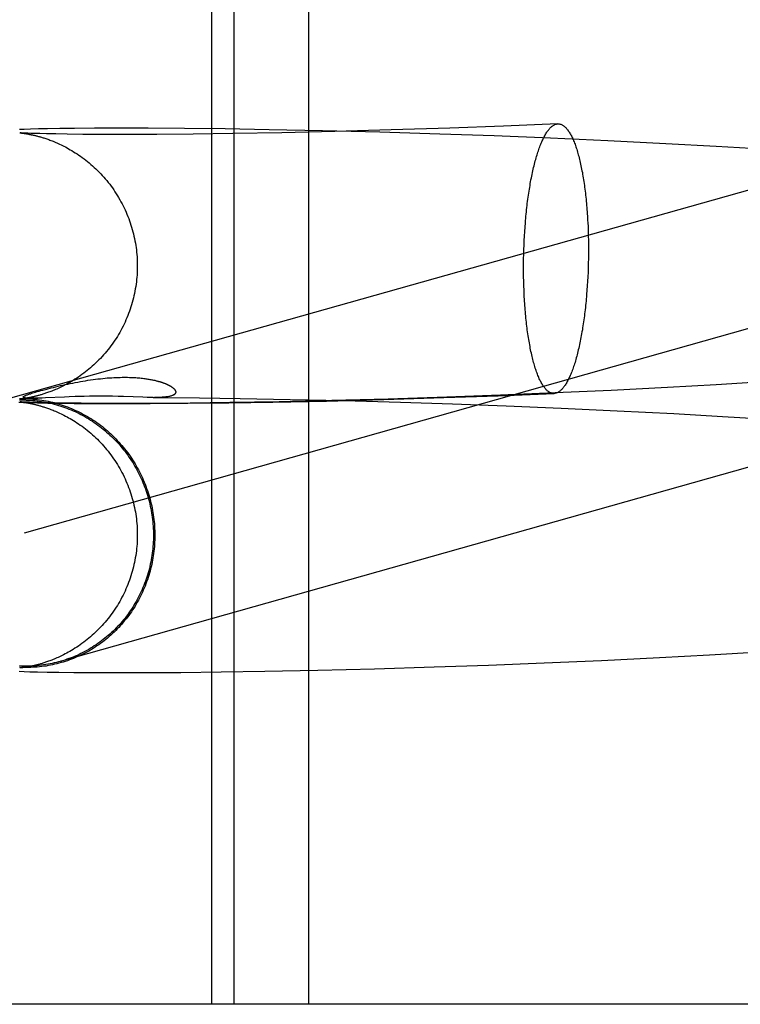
# Model space of a CAD drawing. Header units: inches. Extents: x 0 to 248, y 0 to 160.
# Tile 22 of 73: x 85.9 to 86.005, y 82.026 to 82.169. Entities that reach past the tile are written whole.
import ezdxf

# ---------------------------------------------------------------- set-up
doc = ezdxf.new("R2010")
doc.units = ezdxf.units.IN
doc.header["$LTSCALE"] = 13.627625
doc.header["$MEASUREMENT"] = 0
doc.linetypes.add('HIDDEN', pattern=[0.2, 0.1, -0.1])
doc.layers.add('DEFAULT_2', color=8, linetype='HIDDEN')

msp = doc.modelspace()

# ---------------------------------------------------------------- linework, layer by layer
at = {"layer": 'DEFAULT_2', "color": 8, "linetype": 'HIDDEN'}
for p, q in [((85.92802, 82.18252), (85.92802, 82.02627)), ((85.93123, 82.18252), (85.93123, 82.02627)), ((85.94204, 82.18252), (85.94204, 82.02627)), ((85.97812, 82.15362), (85.97023, 82.15329)), ((85.9009, 82.15282), (85.90022, 82.1528)), ((85.90025, 82.15231), (85.90026, 82.15231)), ((85.90027, 82.15231), (85.90026, 82.15231)), ((85.90027, 82.15231), (85.90029, 82.15231)), ((85.9003, 82.15231), (85.90031, 82.15231)), ((85.90033, 82.15231), (85.90036, 82.15231)), ((85.90047, 82.1523), (85.90038, 82.15231)), ((85.90038, 82.1523), (85.90043, 82.1523)), ((85.90043, 82.1523), (85.9005, 82.15229)), ((85.90061, 82.15229), (85.90047, 82.1523)), ((85.9005, 82.15229), (85.90058, 82.15228)), ((85.90058, 82.15228), (85.90067, 82.15227)), ((85.90078, 82.15228), (85.90061, 82.15229)), ((85.90067, 82.15227), (85.90076, 82.15226)), ((85.90076, 82.15226), (85.90087, 82.15224)), ((85.90106, 82.15227), (85.90078, 82.15228)), ((85.90087, 82.15224), (85.90098, 82.15222)), ((85.90179, 82.15285), (85.9009, 82.15282)), ((85.90098, 82.15222), (85.90111, 82.1522)), ((85.90141, 82.15225), (85.90106, 82.15227)), ((85.90111, 82.1522), (85.90124, 82.15218)), ((85.90124, 82.15218), (85.90138, 82.15216)), ((85.90184, 82.15224), (85.90141, 82.15225)), ((85.90295, 82.15288), (85.90179, 82.15285)), ((85.90237, 82.15222), (85.90184, 82.15224)), ((85.90316, 82.1522), (85.90237, 82.15222)), ((85.90428, 82.1529), (85.90295, 82.15288)), ((85.90413, 82.15217), (85.90316, 82.1522)), ((85.90548, 82.15215), (85.90413, 82.15217)), ((85.90604, 82.15293), (85.90428, 82.1529)), ((85.90712, 82.15212), (85.90548, 82.15215)), ((85.90815, 82.15296), (85.90604, 82.15293)), ((85.90938, 82.1521), (85.90712, 82.15212)), ((85.91107, 82.15298), (85.90815, 82.15296)), ((85.91214, 82.15208), (85.90938, 82.1521)), ((85.9144, 82.15299), (85.91107, 82.15298)), ((85.91557, 82.15208), (85.91214, 82.15208)), ((85.91884, 82.15298), (85.9144, 82.15299)), ((85.92008, 82.15209), (85.91557, 82.15208)), ((85.92408, 82.15294), (85.91884, 82.15298)), ((85.92532, 82.15214), (85.92008, 82.15209)), ((85.92997, 82.15288), (85.92408, 82.15294)), ((85.93107, 82.15221), (85.92532, 82.15214)), ((85.93632, 82.15277), (85.92997, 82.15288)), ((85.93819, 82.15234), (85.93107, 82.15221)), ((85.94408, 82.15261), (85.93632, 82.15277)), ((85.94586, 82.15251), (85.93819, 82.15234)), ((85.95234, 82.1524), (85.94408, 82.15261)), ((85.95398, 82.15273), (85.94586, 82.15251)), ((85.96102, 82.15214), (85.95234, 82.1524)), ((85.9625, 82.153), (85.95398, 82.15273)), ((85.96891, 82.15186), (85.96102, 82.15214)), ((85.97023, 82.15329), (85.9625, 82.153)), ((85.97703, 82.15153), (85.96891, 82.15186)), ((85.98533, 82.15116), (85.97703, 82.15153)), ((85.99375, 82.15075), (85.98533, 82.15116)), ((86.00104, 82.15035), (85.99375, 82.15075)), ((86.02472, 82.14941), (85.89556, 82.11299)), ((86.00835, 82.14992), (86.00104, 82.15035)), ((85.98245, 82.13933), (85.98248, 82.1387)), ((85.97328, 82.13739), (85.97332, 82.13804)), ((85.97332, 82.13804), (85.97337, 82.13868)), ((85.98248, 82.1387), (85.9825, 82.13805)), ((85.9825, 82.13805), (85.98252, 82.13741)), ((85.97322, 82.13608), (85.97325, 82.13674)), ((85.97325, 82.13674), (85.97328, 82.13739)), ((85.98252, 82.13741), (85.98254, 82.13676)), ((85.98254, 82.13676), (85.98254, 82.1361)), ((85.97318, 82.13477), (85.97319, 82.13543)), ((85.97319, 82.13543), (85.97322, 82.13608)), ((85.98254, 82.1361), (85.98255, 82.13545)), ((85.98255, 82.13545), (85.98254, 82.13479)), ((85.97315, 82.13345), (85.97316, 82.13411)), ((85.97315, 82.1328), (85.97315, 82.13345)), ((85.97316, 82.13411), (85.97318, 82.13477)), ((85.98252, 82.13347), (85.9825, 82.13281)), ((85.98254, 82.13413), (85.98252, 82.13347)), ((85.98254, 82.13479), (85.98254, 82.13413)), ((85.97315, 82.13214), (85.97315, 82.1328)), ((85.97316, 82.13149), (85.97315, 82.13214)), ((85.98248, 82.13216), (85.98245, 82.1315)), ((85.9825, 82.13281), (85.98248, 82.13216)), ((86.02996, 82.13084), (85.90087, 82.09443)), ((85.97318, 82.13084), (85.97316, 82.13149)), ((85.97319, 82.13019), (85.97318, 82.13084)), ((85.98242, 82.13085), (85.98238, 82.1302)), ((85.98245, 82.1315), (85.98242, 82.13085)), ((85.97322, 82.12955), (85.97319, 82.13019)), ((85.97325, 82.12891), (85.97322, 82.12955)), ((85.98238, 82.1302), (85.98233, 82.12956)), ((85.90358, 82.11511), (85.90416, 82.11526)), ((85.98581, 82.11507), (85.97773, 82.1147)), ((85.99397, 82.11548), (85.98581, 82.11507)), ((86.00101, 82.11587), (85.99397, 82.11548)), ((86.00804, 82.1163), (86.00101, 82.11587)), ((85.90025, 82.11382), (85.90287, 82.11393)), ((85.90027, 82.11382), (85.90026, 82.11382)), ((85.90029, 82.11382), (85.90028, 82.11382)), ((85.90045, 82.11384), (85.90039, 82.11383)), ((85.90053, 82.11385), (85.90045, 82.11384)), ((85.90062, 82.11386), (85.90053, 82.11385)), ((85.90072, 82.11387), (85.90062, 82.11386)), ((85.90083, 82.11389), (85.90072, 82.11387)), ((85.90095, 82.11391), (85.90083, 82.11389)), ((85.90108, 82.11393), (85.90095, 82.11391)), ((85.90122, 82.11395), (85.90108, 82.11393)), ((85.90136, 82.11397), (85.90122, 82.11395)), ((85.90137, 82.11393), (85.90134, 82.11394)), ((85.90151, 82.114), (85.90136, 82.11397)), ((85.90141, 82.11393), (85.90139, 82.11393)), ((85.90146, 82.11393), (85.90144, 82.11393)), ((85.9015, 82.11393), (85.90148, 82.11393)), ((85.90155, 82.11392), (85.90153, 82.11393)), ((85.90159, 82.11392), (85.90157, 82.11392)), ((85.90177, 82.11392), (85.9017, 82.11392)), ((85.90184, 82.11392), (85.90177, 82.11392)), ((85.90191, 82.11392), (85.90186, 82.11392)), ((85.90199, 82.11392), (85.90191, 82.11392)), ((85.90208, 82.11392), (85.90199, 82.11392)), ((85.90218, 82.11392), (85.90208, 82.11392)), ((85.90229, 82.11392), (85.90218, 82.11392)), ((85.90241, 82.11392), (85.90229, 82.11392)), ((85.90255, 82.11392), (85.90241, 82.11392)), ((85.90271, 82.11392), (85.90255, 82.11392)), ((85.90289, 82.11393), (85.90271, 82.11392)), ((85.90316, 82.11394), (85.90289, 82.11393)), ((85.90348, 82.11395), (85.90316, 82.11394)), ((85.90396, 82.11397), (85.90348, 82.11395)), ((85.90672, 82.1141), (85.90396, 82.11397)), ((85.90742, 82.11413), (85.90672, 82.1141)), ((85.90825, 82.11416), (85.90742, 82.11413)), ((85.90889, 82.11418), (85.90825, 82.11416)), ((85.90959, 82.1142), (85.90889, 82.11418)), ((85.91034, 82.11421), (85.90959, 82.1142)), ((85.91114, 82.11422), (85.91034, 82.11421)), ((85.91197, 82.11422), (85.91114, 82.11422)), ((85.91282, 82.11422), (85.91197, 82.11422)), ((85.91367, 82.11421), (85.91282, 82.11422)), ((85.91449, 82.11419), (85.91367, 82.11421)), ((85.91528, 82.11417), (85.91449, 82.11419)), ((85.91808, 82.11407), (85.91528, 82.11417)), ((85.91867, 82.11406), (85.91808, 82.11407)), ((85.91956, 82.11404), (85.91867, 82.11406)), ((85.91956, 82.11404), (85.92092, 82.11403)), ((85.92092, 82.11403), (85.92627, 82.11399)), ((85.92627, 82.11399), (85.93213, 82.11391)), ((85.93213, 82.11391), (85.93937, 82.11377)), ((85.93687, 82.11337), (85.94466, 82.11353)), ((85.94542, 82.11359), (85.93777, 82.11342)), ((85.93937, 82.11377), (85.94714, 82.11359)), ((85.94466, 82.11353), (85.95292, 82.11375)), ((85.95355, 82.11381), (85.94542, 82.11359)), ((85.94714, 82.11359), (85.95537, 82.11336)), ((85.95292, 82.11375), (85.9616, 82.11402)), ((85.96207, 82.11409), (85.95355, 82.11381)), ((85.9616, 82.11402), (85.96949, 82.1143)), ((85.9698, 82.11437), (85.96207, 82.11409)), ((85.96949, 82.1143), (85.97758, 82.11462)), ((85.97773, 82.1147), (85.9698, 82.11437)), ((85.9001, 82.11334), (85.90081, 82.11332)), ((85.90025, 82.11341), (85.90026, 82.11341)), ((85.90026, 82.11341), (85.90026, 82.11341)), ((85.90027, 82.11341), (85.90028, 82.11341)), ((85.90029, 82.11341), (85.90031, 82.11341)), ((85.90033, 82.1134), (85.90035, 82.1134)), ((85.90041, 82.1134), (85.90036, 82.1134)), ((85.90037, 82.1134), (85.90042, 82.11339)), ((85.90052, 82.11339), (85.90041, 82.1134)), ((85.90042, 82.11339), (85.90049, 82.11339)), ((85.90049, 82.11339), (85.90056, 82.11338)), ((85.9007, 82.11338), (85.90052, 82.11339)), ((85.90056, 82.11338), (85.90065, 82.11337)), ((85.90065, 82.11337), (85.90074, 82.11335)), ((85.90094, 82.11337), (85.9007, 82.11338)), ((85.90074, 82.11335), (85.90085, 82.11334)), ((85.90081, 82.11332), (85.90175, 82.11329)), ((85.90085, 82.11334), (85.90096, 82.11332)), ((85.90123, 82.11336), (85.90094, 82.11337)), ((85.90096, 82.11332), (85.90109, 82.1133)), ((85.90109, 82.1133), (85.90122, 82.11328)), ((85.90122, 82.11328), (85.90136, 82.11326)), ((85.90168, 82.11334), (85.90123, 82.11336)), ((85.90225, 82.11332), (85.90168, 82.11334)), ((85.90175, 82.11329), (85.90283, 82.11326)), ((85.90295, 82.1133), (85.90225, 82.11332)), ((85.90283, 82.11326), (85.9043, 82.11323)), ((85.90399, 82.11327), (85.90295, 82.1133)), ((85.90528, 82.11325), (85.90399, 82.11327)), ((85.9043, 82.11323), (85.90604, 82.1132)), ((85.90685, 82.11322), (85.90528, 82.11325)), ((85.90604, 82.1132), (85.90813, 82.11318)), ((85.90913, 82.1132), (85.90685, 82.11322)), ((85.90813, 82.11318), (85.9111, 82.11315)), ((85.91215, 82.11318), (85.90913, 82.1132)), ((85.9111, 82.11315), (85.91449, 82.11315)), ((85.91563, 82.11317), (85.91215, 82.11318)), ((85.91449, 82.11315), (85.9191, 82.11316)), ((85.91969, 82.11319), (85.91563, 82.11317)), ((85.9191, 82.11316), (85.92458, 82.1132)), ((85.92492, 82.11323), (85.91969, 82.11319)), ((85.92458, 82.1132), (85.9305, 82.11327)), ((85.93066, 82.1133), (85.92492, 82.11323)), ((85.9305, 82.11327), (85.93687, 82.11337)), ((85.93777, 82.11342), (85.93066, 82.1133)), ((85.95537, 82.11336), (85.96288, 82.11312)), ((85.96288, 82.11312), (85.97065, 82.11283)), ((85.97065, 82.11283), (85.9786, 82.1125)), ((85.9786, 82.1125), (85.9867, 82.11212)), ((85.9867, 82.11212), (85.99488, 82.1117)), ((85.99488, 82.1117), (86.00193, 82.1113)), ((86.00193, 82.1113), (86.00896, 82.11087)), ((85.99281, 82.07643), (86.00008, 82.07682)), ((86.00008, 82.07682), (86.00737, 82.07725)), ((85.90108, 82.07502), (85.90096, 82.075)), ((85.90122, 82.07504), (85.90108, 82.07502)), ((85.90136, 82.07507), (85.90122, 82.07504)), ((85.90151, 82.0751), (85.90136, 82.07507)), ((85.9516, 82.07481), (85.96023, 82.07507)), ((85.96023, 82.07507), (85.96808, 82.07534)), ((85.96808, 82.07534), (85.97616, 82.07566)), ((85.97616, 82.07566), (85.98442, 82.07602)), ((85.98442, 82.07602), (85.99281, 82.07643)), ((85.90017, 82.07444), (85.90091, 82.07441)), ((85.90028, 82.07492), (85.90027, 82.07492)), ((85.90031, 82.07492), (85.9003, 82.07492)), ((85.90048, 82.07494), (85.90041, 82.07493)), ((85.90055, 82.07495), (85.90048, 82.07494)), ((85.90064, 82.07496), (85.90055, 82.07495)), ((85.90074, 82.07497), (85.90064, 82.07496)), ((85.90084, 82.07499), (85.90074, 82.07497)), ((85.90096, 82.075), (85.90084, 82.07499)), ((85.90091, 82.07441), (85.90173, 82.07438)), ((85.90173, 82.07438), (85.90281, 82.07436)), ((85.90281, 82.07436), (85.90422, 82.07433)), ((85.90422, 82.07433), (85.90591, 82.0743)), ((85.90591, 82.0743), (85.90807, 82.07427)), ((85.90807, 82.07427), (85.91104, 82.07425)), ((85.91104, 82.07425), (85.91431, 82.07424)), ((85.91431, 82.07424), (85.9183, 82.07425)), ((85.9183, 82.07425), (85.92358, 82.07428)), ((85.92358, 82.07428), (85.9294, 82.07435)), ((85.9294, 82.07435), (85.9357, 82.07444)), ((85.9357, 82.07444), (85.9434, 82.0746)), ((85.9434, 82.0746), (85.9516, 82.07481)), ((86.10477, 82.02627), (85.62734, 82.02627))]:
    msp.add_line(p, q, dxfattribs=at)
for points in [[(85.97337, 82.13868), (85.97342, 82.13932), (85.97344, 82.13963), (85.97347, 82.13995), (85.9735, 82.14026), (85.97353, 82.14057), (85.97356, 82.14088), (85.9736, 82.14119), (85.97363, 82.1415), (85.97367, 82.1418), (85.9737, 82.1421), (85.97374, 82.1424), (85.97378, 82.1427), (85.97382, 82.14299), (85.97386, 82.14329), (85.97391, 82.14358), (85.97395, 82.14386), (85.97399, 82.14415), (85.97404, 82.14443), (85.97409, 82.14471), (85.97413, 82.14498), (85.97418, 82.14525), (85.97423, 82.14552), (85.97428, 82.14579), (85.97434, 82.14605), (85.97439, 82.14631), (85.97444, 82.14656), (85.9745, 82.14681), (85.97456, 82.14706), (85.97461, 82.14731), (85.97467, 82.14755), (85.97473, 82.14778), (85.97479, 82.14802), (85.97485, 82.14825), (85.97491, 82.14847), (85.97497, 82.14869), (85.97504, 82.14891), (85.9751, 82.14912), (85.97517, 82.14933), (85.97523, 82.14953), (85.9753, 82.14973), (85.97536, 82.14993), (85.97543, 82.15012), (85.9755, 82.1503), (85.97557, 82.15049), (85.97564, 82.15066), (85.97571, 82.15083), (85.97578, 82.151), (85.97585, 82.15116), (85.97592, 82.15132), (85.976, 82.15147), (85.97607, 82.15162), (85.97614, 82.15176), (85.97622, 82.1519), (85.97629, 82.15203), (85.97637, 82.15216), (85.97644, 82.15228), (85.97652, 82.1524), (85.97659, 82.15251), (85.97667, 82.15262), (85.97675, 82.15272), (85.97683, 82.15282), (85.9769, 82.15291), (85.97698, 82.15299), (85.97706, 82.15307), (85.97714, 82.15315), (85.97722, 82.15322), (85.97729, 82.15328), (85.97737, 82.15334), (85.97745, 82.15339), (85.97753, 82.15344), (85.97761, 82.15348), (85.97769, 82.15352), (85.97777, 82.15355), (85.97785, 82.15357), (85.97793, 82.15359), (85.97801, 82.15361), (85.97809, 82.15362), (85.97812, 82.15362)], [(85.97812, 82.15362), (85.97817, 82.15362), (85.97825, 82.15362), (85.97832, 82.15361), (85.9784, 82.15359), (85.97848, 82.15357), (85.97856, 82.15355), (85.97864, 82.15352), (85.97872, 82.15348), (85.97879, 82.15344), (85.97887, 82.15339), (85.97895, 82.15334), (85.97903, 82.15328), (85.9791, 82.15322), (85.97918, 82.15315), (85.97925, 82.15308), (85.97933, 82.153), (85.97941, 82.15291), (85.97948, 82.15282), (85.97955, 82.15273), (85.97963, 82.15263), (85.9797, 82.15252), (85.97977, 82.15241), (85.97985, 82.15229), (85.97992, 82.15217), (85.97999, 82.15204), (85.98006, 82.15191), (85.98013, 82.15177), (85.9802, 82.15163), (85.98027, 82.15148), (85.98033, 82.15133), (85.9804, 82.15117), (85.98047, 82.15101), (85.98053, 82.15084), (85.9806, 82.15067), (85.98066, 82.15049), (85.98072, 82.15031), (85.98079, 82.15013), (85.98085, 82.14994), (85.98091, 82.14974), (85.98097, 82.14954), (85.98103, 82.14934), (85.98108, 82.14913), (85.98114, 82.14892), (85.9812, 82.1487), (85.98125, 82.14848), (85.98131, 82.14826), (85.98136, 82.14803), (85.98141, 82.1478), (85.98146, 82.14756), (85.98151, 82.14732), (85.98156, 82.14707), (85.98161, 82.14683), (85.98166, 82.14658), (85.9817, 82.14632), (85.98175, 82.14606), (85.98179, 82.1458), (85.98183, 82.14553), (85.98188, 82.14527), (85.98192, 82.14499), (85.98196, 82.14472), (85.98199, 82.14444), (85.98203, 82.14416), (85.98207, 82.14388), (85.9821, 82.14359), (85.98213, 82.1433), (85.98217, 82.14301), (85.9822, 82.14271), (85.98223, 82.14242), (85.98225, 82.14212), (85.98228, 82.14182), (85.98231, 82.14151), (85.98233, 82.14121), (85.98235, 82.1409), (85.98238, 82.14059), (85.9824, 82.14028), (85.98242, 82.13997), (85.98243, 82.13965), (85.98245, 82.13933)], [(85.90036, 82.15231), (85.9003, 82.15231), (85.90029, 82.15231)], [(85.90138, 82.15216), (85.90152, 82.15213), (85.9016, 82.15212), (85.90168, 82.1521), (85.90176, 82.15209), (85.90184, 82.15207), (85.90192, 82.15205), (85.902, 82.15204), (85.90209, 82.15202), (85.90217, 82.152), (85.90226, 82.15198), (85.90235, 82.15196), (85.90244, 82.15194), (85.90254, 82.15191), (85.90263, 82.15189), (85.90273, 82.15186), (85.90283, 82.15184), (85.90294, 82.15181), (85.90304, 82.15178), (85.90315, 82.15175), (85.90326, 82.15172), (85.90338, 82.15168), (85.9035, 82.15165), (85.90362, 82.15161), (85.90375, 82.15157), (85.90388, 82.15153), (85.90401, 82.15148), (85.90415, 82.15144), (85.9043, 82.15139), (85.90445, 82.15133), (85.9046, 82.15128), (85.90476, 82.15122), (85.90492, 82.15115), (85.90509, 82.15109), (85.90527, 82.15102), (85.90545, 82.15094), (85.90563, 82.15086), (85.90582, 82.15077), (85.90602, 82.15068), (85.90622, 82.15059), (85.90643, 82.15049), (85.90665, 82.15038), (85.90687, 82.15027), (85.90709, 82.15015), (85.90732, 82.15002), (85.90756, 82.14988), (85.9078, 82.14974), (85.90804, 82.14959), (85.90829, 82.14944), (85.90854, 82.14927), (85.9088, 82.1491), (85.90905, 82.14893), (85.9093, 82.14875), (85.90955, 82.14856), (85.9098, 82.14837), (85.91005, 82.14817), (85.9103, 82.14796), (85.91055, 82.14775), (85.91079, 82.14754), (85.91103, 82.14732), (85.91127, 82.14709), (85.91151, 82.14686), (85.91174, 82.14663), (85.91197, 82.14639), (85.91219, 82.14615), (85.91241, 82.1459), (85.91263, 82.14565), (85.91284, 82.1454), (85.91305, 82.14514), (85.91326, 82.14487), (85.91346, 82.14461), (85.91365, 82.14434), (85.91384, 82.14406), (85.91403, 82.14379), (85.91421, 82.14351), (85.91439, 82.14322), (85.91456, 82.14294), (85.91473, 82.14265), (85.91489, 82.14236), (85.91505, 82.14206), (85.9152, 82.14176), (85.91535, 82.14146), (85.91549, 82.14116), (85.91563, 82.14085), (85.91576, 82.14055), (85.91589, 82.14024), (85.91601, 82.13992), (85.91612, 82.13961), (85.91623, 82.13929), (85.91634, 82.13898), (85.91644, 82.13866), (85.91653, 82.13833), (85.91662, 82.13801), (85.9167, 82.13769), (85.91678, 82.13736), (85.91685, 82.13703), (85.91692, 82.1367), (85.91698, 82.13637), (85.91703, 82.13604), (85.91708, 82.13571), (85.91712, 82.13538), (85.91716, 82.13505), (85.91719, 82.13471), (85.91722, 82.13438), (85.91724, 82.13405), (85.91725, 82.13371), (85.91726, 82.13338), (85.91726, 82.13307)], [(85.91726, 82.13307), (85.91726, 82.13276), (85.91725, 82.13242), (85.91724, 82.13209), (85.91722, 82.13175), (85.91719, 82.13142), (85.91716, 82.13108), (85.91712, 82.13075), (85.91708, 82.13041), (85.91703, 82.13008), (85.91697, 82.12975), (85.91691, 82.12942), (85.91685, 82.12909), (85.91678, 82.12876), (85.9167, 82.12843), (85.91662, 82.12811), (85.91653, 82.12778), (85.91643, 82.12746), (85.91633, 82.12714), (85.91623, 82.12682), (85.91612, 82.1265), (85.916, 82.12619), (85.91588, 82.12588), (85.91575, 82.12556), (85.91562, 82.12526), (85.91548, 82.12495), (85.91534, 82.12465), (85.91519, 82.12434), (85.91504, 82.12404), (85.91488, 82.12375), (85.91471, 82.12346), (85.91455, 82.12317), (85.91437, 82.12288), (85.91419, 82.12259), (85.91401, 82.12231), (85.91382, 82.12204), (85.91363, 82.12176), (85.91343, 82.12149), (85.91323, 82.12122), (85.91302, 82.12096), (85.91281, 82.1207), (85.9126, 82.12045), (85.91238, 82.12019), (85.91216, 82.11995), (85.91193, 82.1197), (85.9117, 82.11947), (85.91147, 82.11923), (85.91123, 82.119), (85.91099, 82.11878), (85.91075, 82.11856), (85.9105, 82.11834), (85.91026, 82.11813), (85.91001, 82.11793), (85.90976, 82.11773), (85.9095, 82.11754), (85.90925, 82.11735), (85.909, 82.11717), (85.90874, 82.117), (85.90849, 82.11683), (85.90824, 82.11667), (85.908, 82.11651), (85.90775, 82.11636), (85.90751, 82.11622), (85.90727, 82.11609), (85.90704, 82.11596), (85.90682, 82.11585), (85.9066, 82.11573), (85.90639, 82.11563), (85.90619, 82.11553), (85.90599, 82.11543), (85.90579, 82.11535), (85.90561, 82.11526), (85.90542, 82.11518), (85.90524, 82.11511), (85.90507, 82.11504), (85.9049, 82.11497), (85.90474, 82.11491), (85.90458, 82.11485), (85.90442, 82.11479), (85.90428, 82.11474), (85.90413, 82.11469), (85.90399, 82.11464), (85.90386, 82.1146), (85.90373, 82.11456), (85.9036, 82.11452), (85.90348, 82.11448), (85.90336, 82.11444), (85.90324, 82.11441), (85.90313, 82.11438), (85.90302, 82.11435), (85.90292, 82.11432), (85.90281, 82.11429), (85.90271, 82.11427), (85.90261, 82.11424), (85.90252, 82.11422), (85.90242, 82.11419), (85.90233, 82.11417), (85.90224, 82.11415), (85.90215, 82.11413), (85.90207, 82.11411), (85.90198, 82.11409), (85.9019, 82.11408), (85.90182, 82.11406), (85.90174, 82.11404), (85.90166, 82.11403), (85.90159, 82.11401), (85.90151, 82.114)], [(85.98233, 82.12956), (85.98228, 82.12892), (85.98225, 82.12861), (85.98223, 82.12829), (85.9822, 82.12798), (85.98217, 82.12767), (85.98213, 82.12736), (85.9821, 82.12705), (85.98207, 82.12674), (85.98203, 82.12644), (85.98199, 82.12614), (85.98196, 82.12584), (85.98192, 82.12554), (85.98188, 82.12525), (85.98183, 82.12496), (85.98179, 82.12467), (85.98175, 82.12438), (85.9817, 82.1241), (85.98166, 82.12381), (85.98161, 82.12354), (85.98156, 82.12326), (85.98151, 82.12299), (85.98146, 82.12272), (85.98141, 82.12246), (85.98136, 82.12219), (85.98131, 82.12193), (85.98125, 82.12168), (85.9812, 82.12143), (85.98114, 82.12118), (85.98108, 82.12093), (85.98103, 82.12069), (85.98097, 82.12046), (85.98091, 82.12022), (85.98085, 82.12), (85.98079, 82.11977), (85.98072, 82.11955), (85.98066, 82.11933), (85.9806, 82.11912), (85.98053, 82.11891), (85.98047, 82.11871), (85.9804, 82.11851), (85.98033, 82.11831), (85.98027, 82.11812), (85.9802, 82.11794), (85.98013, 82.11776), (85.98006, 82.11758), (85.97999, 82.11741), (85.97992, 82.11724), (85.97985, 82.11708), (85.97977, 82.11692), (85.9797, 82.11677), (85.97963, 82.11662), (85.97955, 82.11648), (85.97948, 82.11634), (85.97941, 82.11621), (85.97933, 82.11608), (85.97925, 82.11596), (85.97918, 82.11584), (85.9791, 82.11573), (85.97903, 82.11562), (85.97895, 82.11552), (85.97887, 82.11542), (85.97879, 82.11533), (85.97872, 82.11525), (85.97864, 82.11517), (85.97856, 82.11509), (85.97848, 82.11502), (85.9784, 82.11496), (85.97832, 82.1149), (85.97825, 82.11485), (85.97817, 82.1148), (85.97809, 82.11476), (85.97801, 82.11472), (85.97793, 82.11469), (85.97785, 82.11467), (85.97777, 82.11465), (85.97769, 82.11463), (85.97761, 82.11463), (85.97758, 82.11462)], [(85.97758, 82.11462), (85.97753, 82.11462), (85.97745, 82.11463), (85.97737, 82.11463), (85.97729, 82.11465), (85.97722, 82.11467), (85.97714, 82.11469), (85.97706, 82.11472), (85.97698, 82.11476), (85.9769, 82.1148), (85.97683, 82.11485), (85.97675, 82.1149), (85.97667, 82.11496), (85.97659, 82.11502), (85.97652, 82.11509), (85.97644, 82.11516), (85.97637, 82.11524), (85.97629, 82.11533), (85.97622, 82.11542), (85.97614, 82.11552), (85.97607, 82.11562), (85.976, 82.11572), (85.97592, 82.11583), (85.97585, 82.11595), (85.97578, 82.11607), (85.97571, 82.1162), (85.97564, 82.11633), (85.97557, 82.11647), (85.9755, 82.11661), (85.97543, 82.11676), (85.97536, 82.11691), (85.9753, 82.11707), (85.97523, 82.11723), (85.97517, 82.1174), (85.9751, 82.11757), (85.97504, 82.11775), (85.97497, 82.11793), (85.97491, 82.11811), (85.97485, 82.1183), (85.97479, 82.1185), (85.97473, 82.1187), (85.97467, 82.1189), (85.97461, 82.11911), (85.97456, 82.11932), (85.9745, 82.11954), (85.97444, 82.11976), (85.97439, 82.11998), (85.97434, 82.12021), (85.97428, 82.12045), (85.97423, 82.12068), (85.97418, 82.12092), (85.97413, 82.12117), (85.97409, 82.12141), (85.97404, 82.12167), (85.97399, 82.12192), (85.97395, 82.12218), (85.97391, 82.12244), (85.97386, 82.12271), (85.97382, 82.12298), (85.97378, 82.12325), (85.97374, 82.12352), (85.9737, 82.1238), (85.97367, 82.12408), (85.97363, 82.12436), (85.9736, 82.12465), (85.97356, 82.12494), (85.97353, 82.12523), (85.9735, 82.12553), (85.97347, 82.12582), (85.97344, 82.12612), (85.97342, 82.12642), (85.97339, 82.12673), (85.97337, 82.12703), (85.97334, 82.12734), (85.97332, 82.12765), (85.9733, 82.12796), (85.97328, 82.12828), (85.97326, 82.12859), (85.97325, 82.12891)], [(85.90416, 82.11526), (85.90479, 82.11542), (85.90512, 82.1155), (85.90545, 82.11558), (85.90579, 82.11567), (85.90613, 82.11575), (85.90648, 82.11583), (85.90684, 82.1159), (85.9072, 82.11598), (85.90756, 82.11606), (85.90792, 82.11613), (85.90828, 82.1162), (85.90865, 82.11627), (85.90902, 82.11634), (85.90938, 82.1164), (85.90975, 82.11646), (85.91012, 82.11652), (85.91048, 82.11658), (85.91085, 82.11663), (85.91121, 82.11668), (85.91156, 82.11672), (85.91191, 82.11676), (85.91225, 82.1168), (85.91259, 82.11683), (85.91292, 82.11686), (85.91324, 82.11688), (85.91356, 82.1169), (85.91387, 82.11692), (85.91418, 82.11694), (85.91448, 82.11695), (85.91477, 82.11695), (85.91506, 82.11696), (85.91533, 82.11696), (85.9156, 82.11696), (85.91586, 82.11696), (85.91611, 82.11695), (85.91635, 82.11694), (85.91659, 82.11693), (85.91682, 82.11692), (85.91703, 82.11691), (85.91724, 82.11689), (85.91744, 82.11688), (85.91764, 82.11686), (85.91782, 82.11684), (85.918, 82.11682), (85.91818, 82.1168), (85.91834, 82.11678), (85.9185, 82.11675), (85.91866, 82.11673), (85.9188, 82.11671), (85.91895, 82.11668), (85.91908, 82.11666), (85.91921, 82.11664), (85.91934, 82.11661), (85.91946, 82.11659), (85.91958, 82.11656), (85.91969, 82.11654), (85.91979, 82.11652), (85.91989, 82.11649), (85.91999, 82.11647), (85.92009, 82.11644), (85.92018, 82.11642), (85.92027, 82.1164), (85.92035, 82.11637), (85.92043, 82.11635), (85.92051, 82.11633), (85.92058, 82.1163), (85.92066, 82.11628), (85.92073, 82.11626), (85.92079, 82.11624), (85.92086, 82.11622), (85.92092, 82.11619), (85.92099, 82.11617), (85.92105, 82.11615), (85.9211, 82.11613), (85.92116, 82.11611), (85.92121, 82.11609), (85.92127, 82.11607), (85.92132, 82.11605), (85.92137, 82.11603), (85.92142, 82.116), (85.92146, 82.11598), (85.92151, 82.11596), (85.92156, 82.11594), (85.9216, 82.11592), (85.92164, 82.1159), (85.92169, 82.11588), (85.92173, 82.11586), (85.92177, 82.11584), (85.92181, 82.11582), (85.92185, 82.1158), (85.92189, 82.11578), (85.92193, 82.11576), (85.92196, 82.11574), (85.922, 82.11572), (85.92204, 82.1157), (85.92207, 82.11568), (85.92211, 82.11566), (85.92214, 82.11563), (85.92217, 82.11561), (85.92221, 82.11559), (85.92224, 82.11557), (85.92227, 82.11555), (85.92231, 82.11552), (85.92234, 82.1155), (85.92237, 82.11548), (85.9224, 82.11545), (85.92243, 82.11543), (85.92246, 82.11541), (85.92249, 82.11538), (85.92251, 82.11536), (85.92254, 82.11533), (85.92257, 82.1153), (85.92259, 82.11528), (85.92262, 82.11525), (85.92264, 82.11522), (85.92267, 82.11519), (85.92269, 82.11517), (85.92271, 82.11514), (85.92273, 82.11511), (85.92275, 82.11508), (85.92276, 82.11505), (85.92278, 82.11502), (85.92279, 82.11498), (85.9228, 82.11495), (85.92281, 82.11492), (85.92282, 82.11489), (85.92282, 82.11485), (85.92282, 82.11482), (85.92282, 82.11478), (85.92281, 82.11475), (85.92281, 82.11472), (85.92279, 82.11468), (85.92278, 82.11465), (85.92276, 82.11461), (85.92273, 82.11458), (85.9227, 82.11454), (85.92266, 82.11451), (85.92262, 82.11447), (85.92257, 82.11444), (85.92252, 82.1144), (85.92246, 82.11437), (85.92239, 82.11434), (85.92231, 82.11431), (85.92223, 82.11428), (85.92213, 82.11425), (85.92203, 82.11422), (85.92192, 82.1142), (85.9218, 82.11417), (85.92167, 82.11415), (85.92153, 82.11413), (85.92137, 82.11411), (85.92121, 82.1141), (85.92104, 82.11408), (85.92085, 82.11407), (85.92066, 82.11406), (85.92045, 82.11405), (85.92023, 82.11405), (85.92, 82.11404), (85.91976, 82.11404)], [(85.90212, 82.11469), (85.90233, 82.11476), (85.90255, 82.11482), (85.90279, 82.11489), (85.90304, 82.11496), (85.9033, 82.11503), (85.90358, 82.11511)], [(85.90023, 82.11389), (85.90055, 82.11389), (85.90087, 82.11389), (85.90119, 82.11388), (85.90151, 82.11387), (85.90183, 82.11385), (85.90214, 82.11382), (85.90246, 82.11379), (85.90278, 82.11375), (85.9031, 82.11371), (85.90342, 82.11367), (85.90373, 82.11361), (85.90405, 82.11356), (85.90436, 82.11349), (85.90468, 82.11342), (85.90499, 82.11335), (85.9053, 82.11327), (85.90561, 82.11318), (85.90592, 82.11309), (85.90623, 82.113), (85.90653, 82.1129), (85.90684, 82.11279), (85.90714, 82.11268), (85.90744, 82.11256), (85.90774, 82.11244), (85.90804, 82.11231), (85.90833, 82.11218), (85.90862, 82.11204), (85.90891, 82.1119), (85.9092, 82.11175), (85.90949, 82.1116), (85.90977, 82.11145), (85.91005, 82.11128), (85.91033, 82.11112), (85.91061, 82.11095), (85.91088, 82.11077), (85.91115, 82.11059), (85.91141, 82.1104), (85.91168, 82.11021), (85.91194, 82.11002), (85.9122, 82.10982), (85.91245, 82.10962), (85.9127, 82.10941), (85.91295, 82.1092), (85.91319, 82.10898), (85.91344, 82.10876), (85.91367, 82.10854), (85.91391, 82.10831), (85.91414, 82.10808), (85.91436, 82.10784), (85.91458, 82.1076), (85.9148, 82.10735), (85.91502, 82.10711), (85.91523, 82.10686), (85.91543, 82.1066), (85.91564, 82.10634), (85.91583, 82.10608), (85.91603, 82.10582), (85.91622, 82.10555), (85.9164, 82.10528), (85.91658, 82.105), (85.91676, 82.10473), (85.91693, 82.10445), (85.91709, 82.10416), (85.91726, 82.10388), (85.91741, 82.10359), (85.91757, 82.1033), (85.91772, 82.103), (85.91786, 82.10271), (85.918, 82.10241), (85.91813, 82.10211), (85.91826, 82.1018), (85.91838, 82.1015), (85.9185, 82.10119), (85.91861, 82.10088), (85.91872, 82.10057), (85.91883, 82.10026), (85.91892, 82.09994), (85.91902, 82.09963), (85.91911, 82.09931), (85.91919, 82.09899), (85.91927, 82.09867), (85.91934, 82.09835), (85.91941, 82.09803), (85.91947, 82.09771), (85.91952, 82.09738), (85.91957, 82.09706), (85.91962, 82.09673), (85.91966, 82.0964), (85.9197, 82.09608), (85.91973, 82.09575), (85.91975, 82.09542), (85.91977, 82.09509), (85.91978, 82.09476), (85.91979, 82.09443), (85.91979, 82.09411)], [(85.90023, 82.11368), (85.90055, 82.11369), (85.90087, 82.11368), (85.90118, 82.11367), (85.9015, 82.11366), (85.90182, 82.11364), (85.90213, 82.11362), (85.90245, 82.11359), (85.90276, 82.11355), (85.90308, 82.11351), (85.90339, 82.11346), (85.9037, 82.11341), (85.90401, 82.11335), (85.90433, 82.11329), (85.90464, 82.11322), (85.90495, 82.11315), (85.90525, 82.11307), (85.90556, 82.11299), (85.90587, 82.1129), (85.90617, 82.1128), (85.90647, 82.1127), (85.90677, 82.1126), (85.90707, 82.11249), (85.90737, 82.11237), (85.90767, 82.11225), (85.90796, 82.11213), (85.90825, 82.11199), (85.90854, 82.11186), (85.90883, 82.11172), (85.90911, 82.11157), (85.9094, 82.11142), (85.90968, 82.11127), (85.90995, 82.11111), (85.91023, 82.11094), (85.9105, 82.11077), (85.91077, 82.1106), (85.91104, 82.11042), (85.9113, 82.11024), (85.91156, 82.11005), (85.91182, 82.10985), (85.91208, 82.10966), (85.91233, 82.10946), (85.91258, 82.10925), (85.91282, 82.10904), (85.91306, 82.10883), (85.9133, 82.10861), (85.91354, 82.10839), (85.91377, 82.10816), (85.914, 82.10793), (85.91422, 82.1077), (85.91444, 82.10746), (85.91466, 82.10722), (85.91487, 82.10697), (85.91508, 82.10673), (85.91528, 82.10647), (85.91548, 82.10622), (85.91568, 82.10596), (85.91587, 82.1057), (85.91605, 82.10543), (85.91624, 82.10516), (85.91642, 82.10489), (85.91659, 82.10462), (85.91676, 82.10434), (85.91692, 82.10406), (85.91708, 82.10378), (85.91724, 82.10349), (85.91739, 82.1032), (85.91754, 82.10291), (85.91768, 82.10262), (85.91782, 82.10232), (85.91795, 82.10203), (85.91808, 82.10173), (85.9182, 82.10142), (85.91832, 82.10112), (85.91843, 82.10081), (85.91854, 82.10051), (85.91864, 82.1002), (85.91873, 82.09989), (85.91883, 82.09957), (85.91891, 82.09926), (85.919, 82.09894), (85.91907, 82.09863), (85.91914, 82.09831), (85.91921, 82.09799), (85.91927, 82.09767), (85.91933, 82.09735), (85.91938, 82.09703), (85.91942, 82.09671), (85.91946, 82.09638), (85.9195, 82.09606), (85.91953, 82.09573), (85.91955, 82.09541), (85.91957, 82.09509), (85.91958, 82.09476), (85.91959, 82.09443), (85.91959, 82.09411)], [(85.90039, 82.11383), (85.90033, 82.11383), (85.90031, 82.11382)], [(85.90132, 82.11394), (85.9013, 82.11394), (85.90127, 82.11394), (85.90125, 82.11394), (85.90122, 82.11395), (85.9012, 82.11395), (85.90117, 82.11395), (85.90115, 82.11395), (85.90112, 82.11396), (85.9011, 82.11396), (85.90107, 82.11396), (85.90105, 82.11397), (85.90103, 82.11397), (85.901, 82.11397), (85.90098, 82.11398), (85.90096, 82.11398), (85.90094, 82.11399), (85.90092, 82.11399), (85.9009, 82.114), (85.90088, 82.114), (85.90086, 82.11401), (85.90084, 82.11402), (85.90083, 82.11402), (85.90081, 82.11403), (85.9008, 82.11404), (85.90079, 82.11405), (85.90078, 82.11406), (85.90077, 82.11407), (85.90076, 82.11408), (85.90076, 82.11409), (85.90076, 82.1141), (85.90076, 82.11411), (85.90077, 82.11412), (85.90077, 82.11414), (85.90078, 82.11415), (85.9008, 82.11416), (85.90082, 82.11418), (85.90084, 82.1142), (85.90086, 82.11422), (85.90089, 82.11424), (85.90093, 82.11426), (85.90097, 82.11428), (85.90102, 82.1143), (85.90107, 82.11432), (85.90113, 82.11435), (85.9012, 82.11438), (85.90127, 82.11441), (85.90136, 82.11444), (85.90145, 82.11447), (85.90156, 82.11451), (85.90167, 82.11455), (85.90181, 82.11459), (85.90196, 82.11464), (85.90212, 82.11469)], [(85.9017, 82.11392), (85.90164, 82.11392), (85.90161, 82.11392)], [(85.90034, 82.1134), (85.90029, 82.11341), (85.90027, 82.11341)], [(85.90136, 82.11326), (85.90151, 82.11323), (85.90158, 82.11322), (85.90166, 82.1132), (85.90174, 82.11319), (85.90182, 82.11317), (85.9019, 82.11315), (85.90198, 82.11314), (85.90207, 82.11312), (85.90215, 82.1131), (85.90224, 82.11308), (85.90233, 82.11306), (85.90242, 82.11304), (85.90251, 82.11301), (85.90261, 82.11299), (85.90271, 82.11296), (85.90281, 82.11294), (85.90291, 82.11291), (85.90302, 82.11288), (85.90313, 82.11285), (85.90324, 82.11282), (85.90335, 82.11279), (85.90347, 82.11275), (85.9036, 82.11271), (85.90372, 82.11267), (85.90385, 82.11263), (85.90399, 82.11259), (85.90413, 82.11254), (85.90427, 82.11249), (85.90442, 82.11244), (85.90457, 82.11238), (85.90473, 82.11232), (85.9049, 82.11226), (85.90507, 82.11219), (85.90525, 82.11212), (85.90543, 82.11204), (85.90562, 82.11196), (85.90582, 82.11187), (85.90602, 82.11178), (85.90623, 82.11168), (85.90644, 82.11158), (85.90665, 82.11147), (85.90687, 82.11136), (85.90709, 82.11124), (85.90732, 82.11111), (85.90755, 82.11098), (85.90779, 82.11084), (85.90803, 82.1107), (85.90827, 82.11055), (85.90851, 82.11039), (85.90876, 82.11022), (85.90901, 82.11005), (85.90926, 82.10987), (85.90951, 82.10968), (85.90977, 82.10949), (85.91002, 82.10929), (85.91027, 82.10909), (85.91052, 82.10888), (85.91076, 82.10866), (85.911, 82.10844), (85.91124, 82.10822), (85.91148, 82.10799), (85.91171, 82.10775), (85.91194, 82.10752), (85.91217, 82.10727), (85.91239, 82.10703), (85.91261, 82.10677), (85.91282, 82.10652), (85.91303, 82.10626), (85.91324, 82.106), (85.91344, 82.10573), (85.91364, 82.10546), (85.91383, 82.10519), (85.91402, 82.10491), (85.9142, 82.10463), (85.91438, 82.10434), (85.91455, 82.10406), (85.91472, 82.10377), (85.91488, 82.10347), (85.91504, 82.10318), (85.91519, 82.10288), (85.91534, 82.10258), (85.91548, 82.10227), (85.91562, 82.10197), (85.91575, 82.10166), (85.91588, 82.10135), (85.916, 82.10104), (85.91612, 82.10072), (85.91623, 82.1004), (85.91633, 82.10009), (85.91643, 82.09977), (85.91653, 82.09944), (85.91662, 82.09912), (85.9167, 82.09879), (85.91678, 82.09847), (85.91685, 82.09814), (85.91691, 82.09781), (85.91698, 82.09748), (85.91703, 82.09715), (85.91708, 82.09682), (85.91712, 82.09648), (85.91716, 82.09615), (85.91719, 82.09581), (85.91722, 82.09548), (85.91724, 82.09514), (85.91725, 82.09481), (85.91726, 82.09447), (85.91726, 82.09416)], [(86.03739, 82.11275), (86.03716, 82.11271), (86.03694, 82.11266), (86.03674, 82.11262), (86.03655, 82.11259), (86.03638, 82.11255), (86.03621, 82.11251), (86.03607, 82.11248), (86.03593, 82.11245), (86.0358, 82.11242), (86.03569, 82.1124), (86.03559, 82.11237), (86.0355, 82.11235), (86.03541, 82.11233), (86.03534, 82.11231), (86.03528, 82.11229), (86.03523, 82.11228), (85.9061, 82.07586)], [(85.91979, 82.09411), (85.91979, 82.09378), (85.91978, 82.09345), (85.91977, 82.09312), (85.91975, 82.09279), (85.91973, 82.09247), (85.9197, 82.09214), (85.91966, 82.09181), (85.91962, 82.09149), (85.91957, 82.09116), (85.91952, 82.09084), (85.91947, 82.09052), (85.91941, 82.0902), (85.91934, 82.08988), (85.91927, 82.08956), (85.91919, 82.08924), (85.91911, 82.08893), (85.91902, 82.08861), (85.91892, 82.0883), (85.91883, 82.08799), (85.91872, 82.08768), (85.91861, 82.08737), (85.9185, 82.08707), (85.91838, 82.08676), (85.91826, 82.08646), (85.91813, 82.08616), (85.918, 82.08587), (85.91786, 82.08557), (85.91772, 82.08528), (85.91757, 82.08499), (85.91741, 82.08471), (85.91726, 82.08442), (85.91709, 82.08414), (85.91693, 82.08387), (85.91676, 82.08359), (85.91658, 82.08332), (85.9164, 82.08305), (85.91622, 82.08279), (85.91603, 82.08253), (85.91583, 82.08227), (85.91564, 82.08201), (85.91543, 82.08176), (85.91523, 82.08152), (85.91502, 82.08127), (85.9148, 82.08103), (85.91458, 82.08079), (85.91436, 82.08056), (85.91414, 82.08033), (85.91391, 82.08011), (85.91367, 82.07989), (85.91344, 82.07967), (85.91319, 82.07946), (85.91295, 82.07925), (85.9127, 82.07905), (85.91245, 82.07885), (85.9122, 82.07866), (85.91194, 82.07847), (85.91168, 82.07828), (85.91141, 82.0781), (85.91115, 82.07792), (85.91088, 82.07775), (85.91061, 82.07759), (85.91033, 82.07742), (85.91005, 82.07727), (85.90977, 82.07712), (85.90949, 82.07697), (85.9092, 82.07683), (85.90891, 82.07669), (85.90862, 82.07656), (85.90833, 82.07643), (85.90804, 82.07631), (85.90774, 82.07619), (85.90744, 82.07608), (85.90714, 82.07597), (85.90684, 82.07587), (85.90653, 82.07578), (85.90623, 82.07569), (85.90592, 82.0756), (85.90561, 82.07552), (85.9053, 82.07545), (85.90499, 82.07538), (85.90468, 82.07531), (85.90436, 82.07526), (85.90405, 82.0752), (85.90373, 82.07516), (85.90342, 82.07512), (85.9031, 82.07508), (85.90278, 82.07505), (85.90246, 82.07502), (85.90214, 82.07501), (85.90025, 82.07492)], [(85.91726, 82.09416), (85.91726, 82.09385), (85.91725, 82.09352), (85.91724, 82.09318), (85.91722, 82.09285), (85.91719, 82.09251), (85.91716, 82.09218), (85.91712, 82.09184), (85.91708, 82.09151), (85.91703, 82.09118), (85.91697, 82.09084), (85.91691, 82.09051), (85.91685, 82.09018), (85.91678, 82.08986), (85.9167, 82.08953), (85.91662, 82.0892), (85.91653, 82.08888), (85.91643, 82.08856), (85.91633, 82.08823), (85.91623, 82.08792), (85.91612, 82.0876), (85.916, 82.08728), (85.91588, 82.08697), (85.91575, 82.08666), (85.91562, 82.08635), (85.91548, 82.08604), (85.91534, 82.08574), (85.91519, 82.08544), (85.91504, 82.08514), (85.91488, 82.08484), (85.91471, 82.08455), (85.91454, 82.08426), (85.91437, 82.08397), (85.91419, 82.08369), (85.91401, 82.08341), (85.91382, 82.08313), (85.91363, 82.08286), (85.91343, 82.08259), (85.91323, 82.08232), (85.91302, 82.08205), (85.91281, 82.0818), (85.9126, 82.08154), (85.91238, 82.08129), (85.91216, 82.08104), (85.91193, 82.0808), (85.9117, 82.08056), (85.91147, 82.08033), (85.91123, 82.0801), (85.91099, 82.07987), (85.91075, 82.07965), (85.9105, 82.07944), (85.91026, 82.07923), (85.91001, 82.07902), (85.90975, 82.07883), (85.9095, 82.07863), (85.90925, 82.07845), (85.909, 82.07827), (85.90874, 82.07809), (85.90849, 82.07792), (85.90824, 82.07776), (85.90799, 82.07761), (85.90775, 82.07746), (85.90751, 82.07732), (85.90727, 82.07718), (85.90704, 82.07706), (85.90682, 82.07694), (85.9066, 82.07683), (85.90639, 82.07672), (85.90618, 82.07662), (85.90598, 82.07653), (85.90579, 82.07644), (85.9056, 82.07636), (85.90542, 82.07628), (85.90524, 82.0762), (85.90507, 82.07613), (85.9049, 82.07607), (85.90474, 82.076), (85.90458, 82.07594), (85.90442, 82.07589), (85.90427, 82.07584), (85.90413, 82.07579), (85.90399, 82.07574), (85.90386, 82.07569), (85.90373, 82.07565), (85.9036, 82.07561), (85.90348, 82.07558), (85.90336, 82.07554), (85.90324, 82.07551), (85.90313, 82.07547), (85.90302, 82.07544), (85.90291, 82.07542), (85.90281, 82.07539), (85.90271, 82.07536), (85.90261, 82.07534), (85.90252, 82.07531), (85.90242, 82.07529), (85.90233, 82.07527), (85.90224, 82.07525), (85.90215, 82.07523), (85.90207, 82.07521), (85.90198, 82.07519), (85.9019, 82.07517), (85.90182, 82.07516), (85.90174, 82.07514), (85.90166, 82.07512), (85.90158, 82.07511), (85.90151, 82.0751)], [(85.91959, 82.09411), (85.91959, 82.09378), (85.91958, 82.09346), (85.91957, 82.09314), (85.91955, 82.09281), (85.91953, 82.09249), (85.9195, 82.09216), (85.91946, 82.09184), (85.91942, 82.09152), (85.91938, 82.0912), (85.91933, 82.09088), (85.91927, 82.09056), (85.91921, 82.09024), (85.91914, 82.08993), (85.91907, 82.08961), (85.919, 82.0893), (85.91891, 82.08898), (85.91883, 82.08867), (85.91873, 82.08836), (85.91864, 82.08805), (85.91854, 82.08775), (85.91843, 82.08745), (85.91832, 82.08714), (85.9182, 82.08684), (85.91808, 82.08655), (85.91795, 82.08625), (85.91782, 82.08596), (85.91768, 82.08567), (85.91754, 82.08538), (85.91739, 82.08509), (85.91724, 82.08481), (85.91708, 82.08453), (85.91692, 82.08425), (85.91676, 82.08398), (85.91659, 82.08371), (85.91642, 82.08344), (85.91624, 82.08317), (85.91605, 82.08291), (85.91587, 82.08265), (85.91568, 82.0824), (85.91548, 82.08214), (85.91528, 82.0819), (85.91508, 82.08165), (85.91487, 82.08141), (85.91466, 82.08117), (85.91444, 82.08094), (85.91422, 82.08071), (85.914, 82.08048), (85.91377, 82.08026), (85.91354, 82.08004), (85.9133, 82.07983), (85.91306, 82.07962), (85.91282, 82.07941), (85.91258, 82.07921), (85.91233, 82.07902), (85.91208, 82.07882), (85.91182, 82.07863), (85.91156, 82.07845), (85.9113, 82.07827), (85.91104, 82.0781), (85.91077, 82.07793), (85.9105, 82.07776), (85.91023, 82.0776), (85.90995, 82.07745), (85.90968, 82.0773), (85.9094, 82.07715), (85.90911, 82.07701), (85.90883, 82.07688), (85.90854, 82.07674), (85.90825, 82.07662), (85.90796, 82.0765), (85.90767, 82.07638), (85.90737, 82.07627), (85.90707, 82.07617), (85.90677, 82.07607), (85.90647, 82.07597), (85.90617, 82.07588)], [(85.9061, 82.07586), (85.90587, 82.0758), (85.90556, 82.07572), (85.90525, 82.07565), (85.90495, 82.07558), (85.90464, 82.07552), (85.90433, 82.07546), (85.90401, 82.07541), (85.9037, 82.07536), (85.90339, 82.07532), (85.90308, 82.07528), (85.90276, 82.07525), (85.90245, 82.07523), (85.90213, 82.07521), (85.90182, 82.0752), (85.9015, 82.07519), (85.90118, 82.07518), (85.90087, 82.07519), (85.90055, 82.0752), (85.90023, 82.07521)], [(85.90185, 82.07499), (85.90151, 82.07498), (85.90119, 82.07498), (85.90087, 82.07498), (85.90055, 82.07499), (85.90023, 82.07501)], [(85.90041, 82.07493), (85.90036, 82.07493), (85.90033, 82.07492)]]:
    msp.add_lwpolyline(points, dxfattribs=at)

doc.saveas('drawing.dxf')
